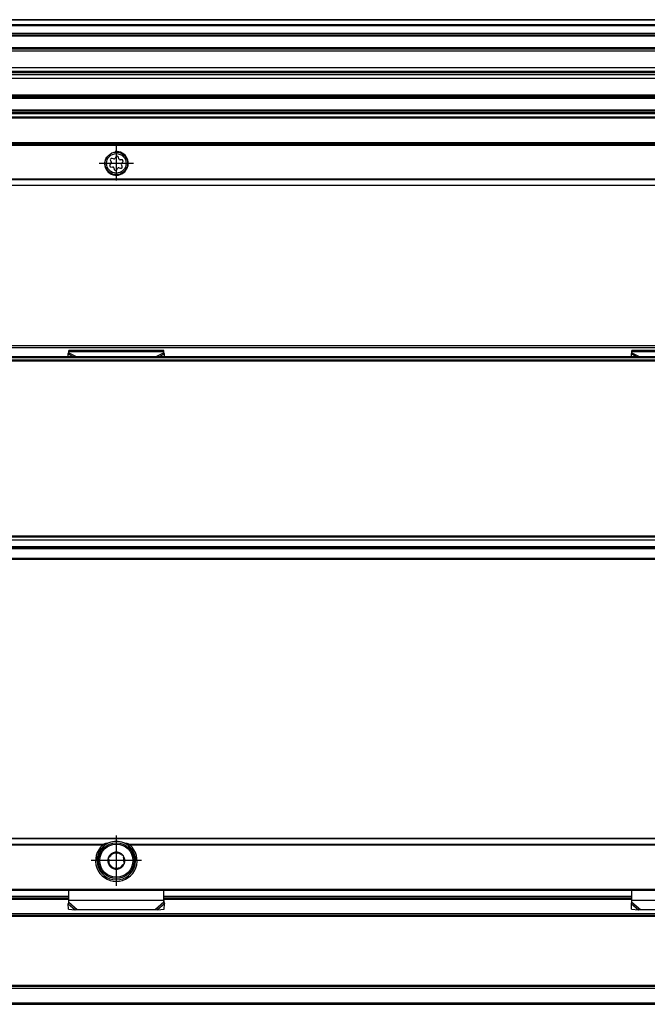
# Model space of a CAD drawing. Header units: millimetres. Extents: x -746 to 1106, y -92 to 517.
# Tile 49 of 55: x 881 to 987, y 11 to 177. Entities that reach past the tile are written whole.
import ezdxf

# ---------------------------------------------------------------- set-up
doc = ezdxf.new("R2010")
doc.units = ezdxf.units.MM
doc.linetypes.add('DOT_CENTER', pattern=[14, 12, -1, 0, -1])
doc.layers.add('1', color=7, linetype='Continuous')

# ---------------------------------------------------------------- blocks, each defined once
blk = doc.blocks.new('SOPORTE_SV2-T__11', base_point=(229.75, 148.85))
at = {"color": 7, "linetype": 'Continuous'}
for p, q in [((1039.75, 160.99), (322.75, 160.99)), ((1054.75, 155.85), (229.75, 155.85)), ((896.27, 153.07), (896.4, 152.85)), ((896.79, 153.35), (896.53, 153.41)), ((897.17, 153.68), (897.04, 153.46)), ((897.67, 153.38), (897.6, 153.63)), ((898.15, 153.21), (897.89, 153.21)), ((896.36, 152.57), (896.18, 152.38)), ((896.35, 151.99), (896.61, 151.98)), ((896.83, 151.82), (896.9, 151.56)), ((897.33, 151.51), (897.46, 151.74)), ((897.72, 151.84), (897.97, 151.78)), ((898.23, 152.12), (898.1, 152.35)), ((898.14, 152.63), (898.32, 152.81)), ((1054.75, 148.85), (229.75, 148.85))]:
    blk.add_line(p, q, dxfattribs=at)
at = {"color": 3, "linetype": 'Continuous'}
for p, q in [((1039.75, 160.97), (322.75, 160.97)), ((1039.75, 160.38), (322.75, 160.38)), ((1039.75, 160.2), (322.75, 160.2)), ((1054.75, 156.05), (229.75, 156.05)), ((229.75, 155.65), (1054.75, 155.65)), ((1054.75, 149.93), (229.75, 149.93)), ((1054.75, 149.79), (229.75, 149.79)), ((229.75, 148.91), (1054.75, 148.91))]:
    blk.add_line(p, q, dxfattribs=at)
at = {"color": 7, "linetype": 'Continuous'}
for radius in [1.9, 1.65]:
    blk.add_circle((897.25, 152.6), radius, dxfattribs=at)
for centre, start, end in [((896.47, 153.19), 76.5421, 209.4344), ((896.84, 153.58), 256.5421, 329.8481), ((897.37, 153.57), 16.1284, 149.8481), ((897.89, 153.44), 196.1284, 269.4344), ((898.15, 152.98), 316.1284, 89.4344), ((896.35, 152.22), 136.1284, 269.4344), ((896.2, 152.73), 316.1284, 29.4344), ((896.61, 151.75), 16.1294, 89.4344), ((897.13, 151.63), 196.1294, 329.4344), ((897.66, 151.62), 76.1284, 149.4344), ((898.03, 152.01), 256.1284, 29.4344), ((898.3, 152.46), 136.1284, 209.4344)]:
    blk.add_arc(centre, 0.233, start, end, dxfattribs=at)
at = {"layer": '1', "color": 2, "linetype": 'DOT_CENTER'}
for p, q in [((897.25, 155.5), (897.25, 149.7)), ((900.15, 152.6), (894.35, 152.6))]:
    blk.add_line(p, q, dxfattribs=at)
at = {"layer": '1', "color": 30, "linetype": 'Continuous'}
blk.add_arc((897.25, 152.6), 2, 175, 95, dxfattribs=at)
blk = doc.blocks.new('REGLA_SV2-720-T__12', base_point=(232.75, 158.85))
at = {"color": 7, "linetype": 'Continuous'}
for p, q in [((1051.75, 176.85), (322.75, 176.85)), ((322.75, 174.31), (1051.75, 174.31)), ((1051.75, 171.88), (322.75, 171.88)), ((322.75, 168.8), (1048.75, 168.8)), ((322.75, 168.14), (1048.75, 168.14)), ((1048.75, 167.85), (322.75, 167.85)), ((1048.75, 167.56), (322.75, 167.56)), ((1048.75, 166.9), (322.75, 166.9)), ((322.75, 163.81), (1051.75, 163.81)), ((1051.75, 161.39), (322.75, 161.39))]:
    blk.add_line(p, q, dxfattribs=at)
at = {"color": 3, "linetype": 'Continuous'}
for p, q in [((1051.75, 176.75), (322.75, 176.75)), ((322.75, 176.03), (1051.75, 176.03)), ((322.75, 175.84), (1051.75, 175.84)), ((322.75, 174.59), (1051.75, 174.59)), ((322.75, 174.11), (1051.75, 174.11)), ((1051.75, 172.08), (322.75, 172.08)), ((1048.75, 171.54), (322.75, 171.54)), ((322.75, 164.16), (1048.75, 164.16)), ((1048.75, 163.96), (322.75, 163.96)), ((322.75, 163.61), (1051.75, 163.61)), ((1051.75, 161.59), (322.75, 161.59)), ((1051.75, 161.11), (322.75, 161.11))]:
    blk.add_line(p, q, dxfattribs=at)
blk = doc.blocks.new('REGLA_SV2-720-T__14', base_point=(229.75, 148.85))
for name, p in [('REGLA_SV2-720-T__12', (232.75, 158.85)), ('SOPORTE_SV2-T__11', (229.75, 148.85))]:
    blk.add_blockref(name, p)
blk = doc.blocks.new('Bottom3', base_point=(317.25, 162.85))
blk.add_blockref('REGLA_SV2-720-T__14', (229.75, 148.85))
blk = doc.blocks.new('SOPORTE_SV2-T__23', base_point=(229.75, 85.75))
at = {"color": 7, "linetype": 'Continuous'}
for p, q in [((231.05, 121.85), (1053.45, 121.85)), ((889.14, 120.42), (889.25, 120.63)), ((889.15, 119.95), (889.14, 120.42)), ((905.25, 121.02), (889.25, 121.02)), ((889.25, 120.8), (889.25, 121.02)), ((889.25, 120.63), (889.25, 120.8)), ((905.25, 120.8), (905.25, 121.02)), ((905.25, 120.63), (905.25, 120.8)), ((905.36, 120.42), (905.25, 120.63)), ((905.35, 119.95), (905.36, 120.42)), ((984.14, 120.42), (984.25, 120.63)), ((984.15, 119.95), (984.14, 120.42)), ((1000.25, 121.02), (984.25, 121.02)), ((984.25, 120.8), (984.25, 121.02)), ((984.25, 120.63), (984.25, 120.8)), ((1054.75, 85.75), (322.75, 85.75))]:
    blk.add_line(p, q, dxfattribs=at)
at = {"color": 3, "linetype": 'Continuous'}
for p, q in [((231.18, 121.49), (1053.32, 121.49)), ((889.14, 120.42), (890.05, 119.95)), ((905.25, 120.8), (889.25, 120.8)), ((889.25, 120.63), (890.56, 119.95)), ((905.25, 120.63), (903.94, 119.95)), ((905.36, 120.42), (904.45, 119.95)), ((984.14, 120.42), (985.05, 119.95)), ((1000.25, 120.8), (984.25, 120.8)), ((984.25, 120.63), (985.56, 119.95)), ((1054.75, 87.55), (311.82, 87.55)), ((322.75, 85.95), (1054.75, 85.95))]:
    blk.add_line(p, q, dxfattribs=at)
blk = doc.blocks.new('REGLA_SV2-720-T__24', base_point=(229.75, 87.75))
at = {"color": 7, "linetype": 'Continuous'}
for p, q in [((1041.29, 119.95), (243.21, 119.95)), ((232.75, 119.45), (1051.75, 119.45)), ((232.75, 89.04), (1051.75, 89.04)), ((244.75, 87.75), (1039.75, 87.75))]:
    blk.add_line(p, q, dxfattribs=at)
at = {"color": 3, "linetype": 'Continuous'}
for p, q in [((993.94, 119.75), (290.56, 119.75)), ((232.75, 119.26), (1051.75, 119.26)), ((1051.75, 89.65), (232.75, 89.65)), ((1051.75, 89.48), (232.75, 89.48)), ((232.75, 89.06), (1051.75, 89.06)), ((232.75, 87.95), (1051.75, 87.95))]:
    blk.add_line(p, q, dxfattribs=at)
blk = doc.blocks.new('REGLA_SV2-720-T__25', base_point=(229.75, 65.65))
for name, p in [('SOPORTE_SV2-T__23', (229.75, 85.75)), ('REGLA_SV2-720-T__24', (229.75, 87.75))]:
    blk.add_blockref(name, p)
blk = doc.blocks.new('Front5', base_point=(317.25, 93.75))
blk.add_blockref('REGLA_SV2-720-T__25', (229.75, 65.65))
blk = doc.blocks.new('REGLA_SV2-720-T__43', base_point=(229.75, 10.65))
at = {"color": 7, "linetype": 'Continuous'}
for p, q in [((705.25, 28.65), (889.25, 28.65)), ((905.25, 28.65), (984.25, 28.65)), ((1041.58, 25.65), (242.92, 25.65)), ((1041.58, 13.65), (242.92, 13.65)), ((322.75, 10.65), (1051.75, 10.65))]:
    blk.add_line(p, q, dxfattribs=at)
at = {"color": 3, "linetype": 'Continuous'}
for p, q in [((705.25, 28.38), (889.25, 28.38)), ((905.25, 28.38), (984.25, 28.38)), ((1051.75, 25.92), (232.75, 25.92)), ((1041.29, 25.45), (243.21, 25.45)), ((232.75, 13.38), (1051.75, 13.38)), ((1041.29, 13.85), (243.21, 13.85)), ((232.75, 10.92), (1051.75, 10.92))]:
    blk.add_line(p, q, dxfattribs=at)
blk = doc.blocks.new('SOPORTE_SV2-T__44', base_point=(229.75, 26.59))
at = {"color": 7, "linetype": 'Continuous'}
for p, q in [((1054.75, 38.65), (229.75, 38.65)), ((895.26, 37.15), (894.9, 37.15)), ((899.6, 37.15), (899.24, 37.15)), ((895.91, 35.46), (896.21, 35.68)), ((895.97, 35.1), (895.91, 35.46)), ((896.78, 36.11), (897.07, 36.34)), ((897.07, 36.34), (897.4, 36.19)), ((898.06, 35.92), (898.4, 35.78)), ((898.4, 35.78), (898.45, 35.41)), ((896.1, 34.03), (896.05, 34.39)), ((896.44, 33.89), (896.1, 34.03)), ((897.43, 33.46), (897.1, 33.61)), ((897.72, 33.69), (897.43, 33.46)), ((898.59, 34.34), (898.29, 34.12)), ((898.53, 34.71), (898.59, 34.34)), ((231.25, 29.9), (1053.25, 29.9)), ((705.25, 28.65), (889.25, 28.65)), ((889.25, 28.16), (889.25, 29.9)), ((905.25, 28.16), (905.25, 29.9)), ((905.25, 28.65), (984.25, 28.65)), ((984.25, 28.16), (984.25, 29.9)), ((889.16, 26.72), (889.14, 27.61)), ((889.16, 26.72), (890.33, 26.59)), ((889.25, 27.87), (889.25, 28.16)), ((890.33, 26.59), (890.66, 26.66)), ((890.66, 26.66), (903.84, 26.66)), ((903.84, 26.66), (904.17, 26.59)), ((904.17, 26.59), (905.34, 26.72)), ((905.25, 27.87), (905.25, 28.16)), ((905.31, 27.78), (905.36, 27.61)), ((905.34, 26.72), (905.36, 27.61)), ((984.14, 27.61), (984.19, 27.78)), ((984.16, 26.72), (984.14, 27.61)), ((984.16, 26.72), (985.33, 26.59)), ((984.25, 27.87), (984.25, 28.16)), ((985.33, 26.59), (985.66, 26.66)), ((985.66, 26.66), (998.84, 26.66))]:
    blk.add_line(p, q, dxfattribs=at)
at = {"color": 3, "linetype": 'Continuous'}
for p, q in [((1054.75, 38.59), (229.75, 38.59)), ((699.24, 37.71), (895.26, 37.71)), ((699.52, 37.57), (894.98, 37.57)), ((899.24, 37.71), (990.26, 37.71)), ((899.52, 37.57), (989.98, 37.57)), ((231.06, 30.1), (1053.45, 30.1)), ((889.25, 28.85), (705.25, 28.85)), ((984.25, 28.85), (905.25, 28.85)), ((889.14, 27.61), (890.33, 26.59)), ((905.25, 28.16), (889.25, 28.16)), ((889.25, 27.87), (890.66, 26.66)), ((905.25, 27.87), (903.84, 26.66)), ((905.36, 27.61), (904.17, 26.59)), ((984.14, 27.61), (985.33, 26.59)), ((1000.25, 28.16), (984.25, 28.16)), ((984.25, 27.87), (985.66, 26.66))]:
    blk.add_line(p, q, dxfattribs=at)
at = {"color": 7, "linetype": 'Continuous'}
for radius in [3, 0.05]:
    blk.add_circle((897.25, 34.9), radius, dxfattribs=at)
at = {"color": 3, "linetype": 'Continuous'}
blk.add_circle((897.25, 34.9), 2.8, dxfattribs=at)
at = {"color": 7, "linetype": 'Continuous'}
for centre, radius, start, end in [((897.25, 34.9), 3.5, 130.3552, 49.6448), ((897.25, 34.9), 3.25, 112.6199, 67.3801), ((897.36, 31.14), 6.9, 101.3553, 107.6968), ((897.25, 34.9), 3.25, 67.3801, 112.6199), ((897.14, 31.14), 6.9, 72.3032, 78.6447), ((897.25, 34.9), 1.45, 157.2186, 217.2186), ((897.25, 34.9), 1.45, 97.6689, 157.2186), ((897.25, 34.9), 1.3, 171.2763, 203.161), ((897.25, 34.9), 1.3, 111.2763, 143.161), ((897.25, 34.9), 1.3, 83.161, 111.2763), ((897.25, 34.9), 1.45, 97.2186, 97.6689), ((897.25, 34.9), 1.45, 37.2186, 97.2186), ((897.25, 34.9), 1.3, 51.2763, 83.161), ((897.25, 34.9), 1.45, 337.2186, 37.2186), ((897.25, 34.9), 1.3, 351.2763, 23.161), ((897.25, 34.9), 1.3, 203.161, 231.2763), ((897.25, 34.9), 1.45, 217.2186, 277.2186), ((897.25, 34.9), 1.3, 231.2763, 263.161), ((897.25, 34.9), 1.3, 263.161, 291.2763), ((897.25, 34.9), 1.45, 277.2186, 337.2186), ((897.25, 34.9), 1.3, 291.2763, 323.161), ((906.75, 28.21), 1.51, 180.8689, 181.7675), ((906.75, 28.21), 1.51, 181.7675, 196.44), ((982.75, 28.21), 1.51, 343.56, 358.2332), ((982.75, 28.21), 1.51, 358.2332, 359.1311)]:
    blk.add_arc(centre, radius, start, end, dxfattribs=at)
for points, knots in [([(895.26, 37.71), (895.24, 37.7), (895.19, 37.69), (895.11, 37.65), (895.04, 37.61), (895, 37.58), (894.98, 37.57)], [0, 0, 0, 0, 0.0689839, 0.1547784, 0.2529627, 0.3132512, 0.3132512, 0.3132512, 0.3132512]), ([(899.52, 37.57), (899.5, 37.58), (899.46, 37.61), (899.39, 37.65), (899.32, 37.68), (899.27, 37.7), (899.24, 37.71)], [0, 0, 0, 0, 0.0602797, 0.1584387, 0.2234064, 0.3132526, 0.3132526, 0.3132526, 0.3132526]), ([(889.14, 27.61), (889.15, 27.63), (889.17, 27.67), (889.2, 27.74), (889.22, 27.8), (889.24, 27.85), (889.25, 27.87)], [0, 0, 0, 0, 0.0660342, 0.1356749, 0.2077706, 0.2833141, 0.2833141, 0.2833141, 0.2833141]), ([(905.36, 27.61), (905.35, 27.63), (905.33, 27.67), (905.3, 27.74), (905.28, 27.8), (905.26, 27.85), (905.25, 27.87)], [0, 0, 0, 0, 0.0660342, 0.1356749, 0.2077706, 0.2833141, 0.2833141, 0.2833141, 0.2833141]), ([(984.14, 27.61), (984.15, 27.63), (984.17, 27.67), (984.2, 27.74), (984.22, 27.8), (984.24, 27.85), (984.25, 27.87)], [0, 0, 0, 0, 0.0660342, 0.1356749, 0.2077706, 0.2833141, 0.2833141, 0.2833141, 0.2833141])]:
    blk.add_open_spline(points, degree=3, knots=knots, dxfattribs=at)
at = {"layer": '1', "color": 2, "linetype": 'DOT_CENTER'}
for p, q in [((897.25, 39.15), (897.25, 30.65)), ((901.5, 34.9), (893, 34.9))]:
    blk.add_line(p, q, dxfattribs=at)
blk = doc.blocks.new('REGLA_SV2-720-T__45', base_point=(229.75, 10.65))
for name, p in [('SOPORTE_SV2-T__44', (229.75, 26.59)), ('REGLA_SV2-720-T__43', (229.75, 10.65))]:
    blk.add_blockref(name, p)
blk = doc.blocks.new('Top3', base_point=(317.25, 24.65))
blk.add_blockref('REGLA_SV2-720-T__45', (229.75, 10.65))

msp = doc.modelspace()

# ---------------------------------------------------------------- block references
for name, p in [('Bottom3', (317.25, 162.85)), ('Front5', (317.25, 93.75)), ('Top3', (317.25, 24.65))]:
    msp.add_blockref(name, p)

doc.saveas('drawing.dxf')
